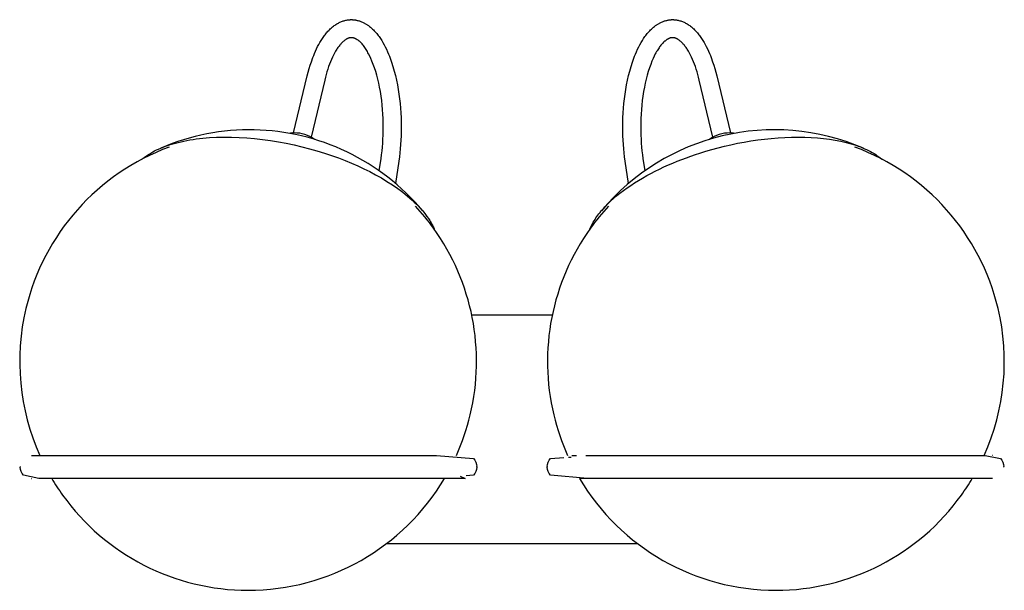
# Model space of a CAD drawing. Extents: x -24 to 741, y 0 to 581.
# Tile 2 of 4: x 439 to 741, y 0 to 175. Entities that reach past the tile are written whole.
import ezdxf

# ---------------------------------------------------------------- set-up
doc = ezdxf.new("R2010")
doc.units = 0
doc.header["$MEASUREMENT"] = 0
doc.layers.add('MAKE2D$VISIBLE$LINES', color=178, linetype='CONTINUOUS')

msp = doc.modelspace()

# ---------------------------------------------------------------- linework, layer by layer
at = {"layer": 'MAKE2D$VISIBLE$LINES'}
for p, q in [((522.86, 140.04), (527.04, 157.48)), ((652.54, 157.48), (656.71, 140.04)), ((532.39, 156.2), (528.21, 138.76)), ((651.37, 138.76), (647.19, 156.2)), ((549.13, 128.4), (549.68, 132.2)), ((555.12, 131.41), (554.13, 124.52)), ((625.45, 124.52), (624.46, 131.41)), ((629.9, 132.2), (630.45, 128.4)), ((602.13, 84.27), (577.45, 84.27)), ((442.54, 41.27), (566.63, 41.27)), ((607.07, 40.73), (607.9, 40.79)), ((608.12, 41.27), (609.51, 41.27)), ((612.4, 41.27), (612.95, 41.27)), ((567.17, 34.27), (566.63, 34.27)), ((612.95, 34.27), (610.46, 34.27)), ((737.04, 34.27), (612.95, 34.27)), ((628.29, 14.27), (551.28, 14.27))]:
    msp.add_line(p, q, dxfattribs=at)
for points in [[(527.04, 157.48), (527.32, 158.62), (527.63, 159.72), (527.95, 160.8), (528.3, 161.85), (528.76, 163.14), (529.01, 163.76), (529.26, 164.37), (529.57, 165.1), (529.9, 165.79), (530.23, 166.47), (530.58, 167.13), (530.94, 167.76), (531.31, 168.37), (531.69, 168.96), (532.08, 169.52), (532.31, 169.83), (532.52, 170.11), (532.73, 170.37), (532.95, 170.64), (533.17, 170.9), (533.4, 171.15), (533.62, 171.39), (533.86, 171.63), (534.1, 171.86), (534.33, 172.08), (534.57, 172.29), (534.82, 172.49), (535.07, 172.69), (535.32, 172.88), (535.58, 173.06), (535.84, 173.24), (536.11, 173.4), (536.34, 173.54), (536.58, 173.67), (536.82, 173.8), (537.07, 173.91), (537.32, 174.02), (537.57, 174.13), (537.83, 174.22), (538.09, 174.31), (538.34, 174.38), (538.6, 174.45), (538.85, 174.51), (539.11, 174.57), (539.38, 174.61), (539.64, 174.64), (539.9, 174.67), (540.17, 174.69)], [(540.96, 174.69), (541.17, 174.68), (541.37, 174.66), (541.57, 174.63), (541.78, 174.61), (541.98, 174.57), (542.18, 174.53), (542.38, 174.49), (542.58, 174.44), (542.81, 174.38), (543.04, 174.31), (543.26, 174.23), (543.49, 174.15), (543.71, 174.06), (543.93, 173.97), (544.15, 173.87), (544.37, 173.76), (544.55, 173.67), (544.73, 173.57), (544.91, 173.47), (545.08, 173.36), (545.26, 173.26), (545.43, 173.14), (545.6, 173.03), (545.77, 172.9), (545.94, 172.78), (546.11, 172.65), (546.44, 172.39), (546.76, 172.11), (547.08, 171.82), (547.34, 171.56), (547.59, 171.3), (547.85, 171.02), (548.1, 170.74), (548.34, 170.45), (548.58, 170.15), (548.82, 169.84), (549.05, 169.52), (549.46, 168.94), (549.85, 168.33), (550.23, 167.69), (550.6, 167.03), (550.96, 166.35), (551.31, 165.64), (551.64, 164.91), (551.97, 164.15), (552.21, 163.55), (552.44, 162.93), (552.9, 161.67), (553.32, 160.35), (553.71, 158.99), (554.06, 157.62), (554.38, 156.21), (554.67, 154.77), (554.93, 153.3), (555.14, 151.91), (555.33, 150.49), (555.49, 149.06), (555.61, 147.61), (555.71, 146.16), (555.79, 144.69), (555.83, 143.22), (555.84, 141.73), (555.83, 140.42), (555.8, 139.11), (555.74, 137.8), (555.66, 136.5), (555.56, 135.21), (555.44, 133.94), (555.29, 132.67), (555.12, 131.41)], [(624.46, 131.41), (624.29, 132.67), (624.14, 133.94), (624.02, 135.21), (623.91, 136.5), (623.83, 137.8), (623.78, 139.11), (623.74, 140.42), (623.73, 141.73), (623.75, 143.22), (623.79, 144.69), (623.86, 146.16), (623.96, 147.61), (624.09, 149.06), (624.25, 150.49), (624.43, 151.91), (624.65, 153.3), (624.91, 154.77), (625.2, 156.21), (625.52, 157.62), (625.87, 158.99), (626.26, 160.35), (626.68, 161.67), (627.13, 162.93), (627.37, 163.55), (627.61, 164.15), (627.94, 164.91), (628.27, 165.64), (628.62, 166.35), (628.97, 167.03), (629.34, 167.69), (629.73, 168.33), (630.12, 168.94), (630.53, 169.52), (630.76, 169.84), (631, 170.15), (631.24, 170.45), (631.48, 170.74), (631.73, 171.02), (631.98, 171.3), (632.24, 171.56), (632.5, 171.82), (632.82, 172.11), (633.14, 172.39), (633.47, 172.65), (633.63, 172.78), (633.8, 172.9), (633.97, 173.03), (634.14, 173.14), (634.32, 173.26), (634.49, 173.36), (634.67, 173.47), (634.85, 173.57), (635.03, 173.67), (635.21, 173.76), (635.42, 173.87), (635.64, 173.97), (635.86, 174.06), (636.09, 174.15), (636.31, 174.23), (636.54, 174.31), (636.77, 174.38), (637, 174.44), (637.2, 174.49), (637.4, 174.53), (637.6, 174.57), (637.8, 174.61), (638, 174.63), (638.21, 174.66), (638.41, 174.68), (638.61, 174.69)], [(639.41, 174.69), (639.66, 174.67), (639.91, 174.65), (640.16, 174.62), (640.41, 174.58), (640.68, 174.52), (640.95, 174.46), (641.22, 174.39), (641.49, 174.31), (641.75, 174.22), (642.01, 174.13), (642.26, 174.02), (642.51, 173.91), (642.75, 173.8), (643, 173.67), (643.24, 173.54), (643.47, 173.4), (643.74, 173.24), (644, 173.06), (644.25, 172.88), (644.5, 172.69), (644.76, 172.49), (645, 172.29), (645.24, 172.08), (645.48, 171.86), (645.72, 171.62), (645.96, 171.38), (646.19, 171.13), (646.42, 170.88), (646.64, 170.63), (646.85, 170.37), (647.06, 170.1), (647.27, 169.83), (647.5, 169.52), (647.89, 168.96), (648.27, 168.37), (648.64, 167.76), (649, 167.13), (649.34, 166.47), (649.68, 165.79), (650, 165.1), (650.32, 164.37), (650.57, 163.76), (650.82, 163.14), (651.28, 161.85), (651.62, 160.8), (651.95, 159.72), (652.25, 158.62), (652.54, 157.48)], [(540.56, 169.2), (540.48, 169.2), (540.4, 169.19), (540.31, 169.19), (540.23, 169.18), (540.14, 169.16), (540.06, 169.15), (539.97, 169.13), (539.88, 169.1), (539.8, 169.08), (539.72, 169.05), (539.63, 169.02), (539.55, 168.99), (539.46, 168.96), (539.37, 168.92), (539.28, 168.87), (539.19, 168.83), (539.07, 168.77), (538.96, 168.7), (538.84, 168.63), (538.72, 168.55), (538.6, 168.46), (538.47, 168.37), (538.35, 168.27), (538.22, 168.17), (538.1, 168.06), (537.97, 167.95), (537.84, 167.82), (537.7, 167.69), (537.57, 167.56), (537.44, 167.41), (537.3, 167.26), (537.16, 167.11), (536.98, 166.88), (536.79, 166.64), (536.61, 166.41), (536.44, 166.17), (536.26, 165.9), (536.08, 165.63), (535.91, 165.35), (535.74, 165.08), (535.4, 164.48), (535.09, 163.88), (534.76, 163.22), (534.46, 162.55), (534.15, 161.82), (533.86, 161.08), (533.59, 160.34), (533.34, 159.59), (533.08, 158.75), (532.83, 157.91), (532.6, 157.06), (532.39, 156.2)], [(549.68, 132.2), (549.83, 133.35), (549.97, 134.52), (550.08, 135.7), (550.18, 136.89), (550.25, 138.09), (550.3, 139.3), (550.33, 140.52), (550.34, 141.73), (550.33, 143.1), (550.29, 144.47), (550.22, 145.82), (550.13, 147.17), (550.01, 148.56), (549.85, 149.94), (549.67, 151.31), (549.46, 152.68), (549.22, 154), (548.95, 155.31), (548.67, 156.51), (548.36, 157.7), (548.02, 158.85), (547.66, 159.99), (547.29, 161.02), (546.88, 162.05), (546.55, 162.82), (546.2, 163.57), (545.85, 164.26), (545.66, 164.6), (545.47, 164.94), (545.28, 165.27), (545.07, 165.59), (544.86, 165.91), (544.65, 166.23), (544.45, 166.49), (544.25, 166.76), (544.04, 167.01), (543.83, 167.27), (543.63, 167.48), (543.43, 167.69), (543.22, 167.89), (543.12, 167.99), (543.01, 168.09), (542.91, 168.17), (542.8, 168.25), (542.7, 168.34), (542.6, 168.42), (542.49, 168.49), (542.38, 168.57), (542.27, 168.64), (542.16, 168.71), (542.06, 168.76), (541.96, 168.82), (541.86, 168.87), (541.76, 168.92), (541.66, 168.96), (541.55, 169), (541.45, 169.04), (541.4, 169.06), (541.34, 169.08), (541.25, 169.1), (541.15, 169.13), (541.1, 169.14), (541.06, 169.15), (541.01, 169.16), (540.96, 169.17), (540.91, 169.17), (540.86, 169.18), (540.81, 169.19), (540.76, 169.19), (540.71, 169.19), (540.66, 169.2), (540.61, 169.2), (540.56, 169.2)], [(639.01, 169.2), (638.96, 169.2), (638.91, 169.2), (638.86, 169.19), (638.81, 169.19), (638.76, 169.19), (638.71, 169.18), (638.66, 169.17), (638.61, 169.17), (638.56, 169.16), (638.5, 169.15), (638.45, 169.14), (638.4, 169.12), (638.35, 169.11), (638.3, 169.1), (638.2, 169.07), (638.14, 169.05), (638.09, 169.03), (637.98, 168.99), (637.87, 168.94), (637.77, 168.89), (637.66, 168.84), (637.56, 168.79), (637.46, 168.73), (637.36, 168.67), (637.24, 168.59), (637.12, 168.52), (637.01, 168.43), (636.9, 168.35), (636.79, 168.26), (636.68, 168.18), (636.57, 168.09), (636.46, 167.99), (636.35, 167.89), (636.24, 167.78), (636.02, 167.56), (635.81, 167.34), (635.61, 167.11), (635.41, 166.87), (635.22, 166.63), (635.03, 166.37), (634.85, 166.11), (634.65, 165.82), (634.46, 165.52), (634.27, 165.22), (634.09, 164.92), (633.9, 164.57), (633.71, 164.23), (633.36, 163.53), (633.01, 162.79), (632.69, 162.05), (632.29, 161.02), (631.92, 159.99), (631.55, 158.85), (631.22, 157.7), (630.91, 156.51), (630.63, 155.31), (630.36, 154), (630.12, 152.68), (629.91, 151.31), (629.72, 149.94), (629.57, 148.56), (629.45, 147.17), (629.35, 145.82), (629.29, 144.46), (629.25, 143.1), (629.23, 141.73), (629.24, 140.52), (629.27, 139.3), (629.33, 138.09), (629.4, 136.89), (629.49, 135.7), (629.61, 134.52), (629.74, 133.35), (629.9, 132.2)], [(647.19, 156.2), (646.97, 157.07), (646.74, 157.94), (646.49, 158.77), (646.24, 159.59), (645.98, 160.34), (645.71, 161.08), (645.42, 161.82), (645.12, 162.55), (644.81, 163.22), (644.49, 163.88), (644.17, 164.48), (643.84, 165.08), (643.67, 165.35), (643.5, 165.63), (643.32, 165.9), (643.14, 166.17), (642.96, 166.41), (642.79, 166.64), (642.6, 166.88), (642.41, 167.11), (642.28, 167.26), (642.14, 167.41), (642.01, 167.56), (641.87, 167.69), (641.74, 167.82), (641.61, 167.95), (641.48, 168.06), (641.35, 168.17), (641.23, 168.27), (641.1, 168.37), (640.98, 168.46), (640.86, 168.55), (640.74, 168.63), (640.62, 168.7), (640.5, 168.77), (640.39, 168.83), (640.3, 168.87), (640.21, 168.92), (640.12, 168.96), (640.03, 168.99), (639.95, 169.02), (639.86, 169.05), (639.78, 169.08), (639.7, 169.1), (639.61, 169.13), (639.52, 169.15), (639.43, 169.16), (639.35, 169.18), (639.26, 169.19), (639.18, 169.19), (639.09, 169.2), (639.01, 169.2)], [(476.5, 132.04), (476.8, 132.29), (477.11, 132.53), (477.43, 132.77), (477.75, 133), (478.08, 133.23), (478.42, 133.45), (478.77, 133.67), (479.12, 133.88), (479.68, 134.2), (480.27, 134.51), (480.88, 134.81), (481.51, 135.11), (482.17, 135.4), (482.86, 135.68), (483.57, 135.95), (484.31, 136.21), (485.07, 136.46), (485.86, 136.7), (486.67, 136.93), (487.5, 137.14), (488.36, 137.35), (489.25, 137.54), (490.16, 137.72), (491.09, 137.89), (492.04, 138.04), (493.01, 138.18), (495.03, 138.41), (497.12, 138.59), (499.28, 138.7), (501.51, 138.75), (503.79, 138.74), (506.13, 138.66), (508.5, 138.51), (510.9, 138.31), (513.32, 138.04), (515.75, 137.7), (518.19, 137.31), (520.61, 136.86), (523.01, 136.36), (525.39, 135.8), (527.73, 135.19), (530.03, 134.54), (532.28, 133.85), (534.47, 133.13), (536.59, 132.37), (538.65, 131.58), (540.63, 130.77), (542.54, 129.93), (544.37, 129.09)], [(613.65, 110.62), (613.83, 111.04), (614.03, 111.46), (614.24, 111.88), (614.46, 112.3), (614.7, 112.72), (614.96, 113.14), (615.23, 113.57), (615.51, 113.99), (615.81, 114.42), (616.12, 114.84), (616.44, 115.27), (616.78, 115.7), (617.13, 116.13), (617.5, 116.55), (617.88, 116.98), (618.27, 117.41), (619.09, 118.25), (619.97, 119.1), (620.89, 119.94), (621.86, 120.77), (622.88, 121.59), (623.94, 122.4), (625.04, 123.19), (626.18, 123.98), (627.35, 124.75), (628.56, 125.5), (629.8, 126.23), (631.06, 126.95), (632.35, 127.65), (633.66, 128.32), (634.99, 128.98), (636.34, 129.61), (637.7, 130.23), (639.07, 130.82), (640.45, 131.39), (641.83, 131.93), (643.22, 132.45), (644.61, 132.95), (646, 133.43), (647.38, 133.88), (649.2, 134.44), (651.06, 134.98), (652.97, 135.49), (654.92, 135.98), (656.9, 136.43), (658.91, 136.85), (660.95, 137.23), (663.01, 137.58), (665.09, 137.88), (667.17, 138.15), (669.26, 138.36), (671.34, 138.53), (673.41, 138.66), (675.47, 138.73), (677.5, 138.75), (679.5, 138.73), (681.47, 138.65), (683.39, 138.52), (685.26, 138.34), (687.08, 138.11), (688.84, 137.83), (690.53, 137.5), (691.35, 137.32), (692.15, 137.12), (692.93, 136.92), (693.7, 136.71), (694.44, 136.48), (695.16, 136.24), (695.87, 136), (696.55, 135.74), (697.21, 135.48), (697.85, 135.2), (698.47, 134.92), (699.07, 134.63), (699.65, 134.33), (700.21, 134.02), (700.74, 133.71), (701.25, 133.39), (701.74, 133.06), (702.21, 132.72), (702.66, 132.38), (703.08, 132.04)], [(544.37, 129.09), (546.19, 128.18), (547.99, 127.24), (549.75, 126.25), (551.48, 125.21), (553.15, 124.14), (554.77, 123.03), (555.55, 122.46), (556.32, 121.88), (557.07, 121.29), (557.79, 120.7), (558.5, 120.1), (559.18, 119.49), (559.84, 118.88), (560.48, 118.26), (561.09, 117.63), (561.68, 117.01), (562.23, 116.37), (562.76, 115.74), (563.27, 115.1), (563.74, 114.46), (564.18, 113.82), (564.59, 113.18), (564.79, 112.86), (564.98, 112.54), (565.15, 112.22), (565.33, 111.9), (565.49, 111.58), (565.64, 111.26), (565.79, 110.94), (565.93, 110.62)], [(737.04, 41.27), (737.04, 41.27), (737.04, 41.27), (737.04, 41.27), (737.04, 41.27), (737.04, 41.27), (737.04, 41.27), (737.04, 41.27), (737.04, 41.27), (737.04, 41.27), (736.97, 41.27)], [(573.95, 34.93), (575.45, 34.27), (567.3, 34.27)]]:
    msp.add_lwpolyline(points, dxfattribs=at)
for points in [[(566.63, 41.27), (577.95, 40.31, -0.198912), (579.04, 37.87)], [(600.54, 37.87, -0.198912), (601.63, 40.31), (605.63, 40.62)], [(612.95, 41.27), (734.77, 41.27), (739.45, 40.31, -0.198912), (740.54, 37.87)], [(566.63, 34.27), (444.8, 34.27), (440.13, 35.23, -0.198912), (439.04, 37.68)], [(579.04, 37.68, -0.198912), (577.95, 35.23), (575.71, 35.06)], [(612.95, 34.27), (601.63, 35.23, -0.198912), (600.54, 37.68)]]:
    msp.add_lwpolyline(points, format="xyb", dxfattribs=at)
for centre, radius, start, end in [((540.56, 166.75), 7.95, 90.0004, 92.8642), ((540.56, 166.75), 7.95, 87.1358, 89.9996), ((639.01, 166.75), 7.95, 90.0004, 92.8642), ((639.01, 166.75), 7.95, 87.1358, 89.9996), ((509.38, 71.93), 69.06, 64.4356, 113.2064), ((523, 132.74), 7.3, 89.5208, 101.1006), ((523.05, 129.22), 10.82, 54.8342, 89.8982), ((670.19, 71.95), 69.04, 66.6776, 140.1642), ((656.53, 129.22), 10.82, 90.0202, 125.1626), ((656.58, 132.76), 7.28, 78.8899, 90.3725), ((508.92, 70), 70, 110.177, 166.5355), ((509.24, 71.75), 69.28, 39.9784, 64.3938), ((670.66, 70), 70, 13.4645, 69.823), ((508.92, 70), 70, 35.6885, 42.8938), ((670.66, 70), 70, 137.1062, 144.3115), ((508.92, 70), 70, 346.5355, 35.6885), ((670.66, 70), 70, 144.3115, 193.4645), ((508.92, 70), 70, 166.5355, 204.2288), ((670.66, 70), 70, 335.7713, 13.4645), ((508.92, 70), 70, 335.7703, 346.5355), ((670.66, 70), 70, 193.4645, 204.2295), ((442.54, 37.77), 3.5, 178.4926, 180), ((442.54, 37.77), 3.5, 180, 181.5074), ((575.54, 37.77), 3.5, 0, 1.5074), ((575.54, 37.77), 3.5, 358.4926, 360), ((604.04, 37.77), 3.5, 178.4926, 180), ((604.04, 37.77), 3.5, 180, 181.5074), ((737.04, 37.77), 3.5, 360, 1.5074), ((737.04, 37.77), 3.5, 358.4926, 0), ((442.54, 37.79), 3.52, 270.0033, 271.1644), ((508.92, 70), 70, 210.6892, 215.6885), ((508.92, 70), 70, 270, 329.3111), ((670.66, 70), 70, 210.6886, 270), ((670.66, 70), 70, 324.3115, 329.3108), ((508.92, 70), 70, 215.6885, 270), ((670.66, 70), 70, 270, 324.3115)]:
    msp.add_arc(centre, radius, start, end, dxfattribs=at)

doc.saveas('drawing.dxf')
